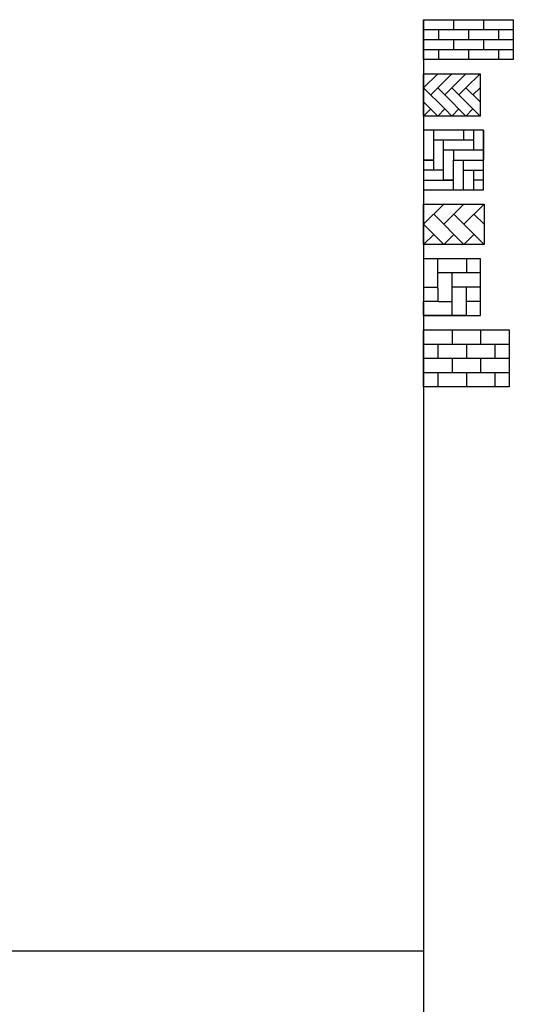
# Model space of a CAD drawing. Header units: metres. Extents: x 252743 to 254903, y 592696 to 593766.
# Tile 213 of 256: x 254470.49 to 254473.96, y 593475.3 to 593482.22. Entities that reach past the tile are written whole.
import ezdxf

# ---------------------------------------------------------------- set-up
doc = ezdxf.new("R2010")
doc.units = ezdxf.units.M
doc.layers.add('N-WB-PROFIEL-ARC', color=8, linetype='Continuous')
doc.layers.add('N-WB-PROFIEL-HULP', color=6, linetype='Continuous', plot=False)
doc.layers.get('0').freeze()

# ---------------------------------------------------------------- blocks, each defined once
blk = doc.blocks.new('STEEN DF HALFSTEENS')
for p, q in [((0, 0), (0, -0.07)), ((0.21, 0), (0.21, -0.07)), ((0.42, 0), (0.42, -0.07)), ((0.105, -0.07), (0.105, -0.14)), ((0.315, -0.07), (0.315, -0.14)), ((0.525, -0.07), (0.525, -0.14)), ((0, -0.14), (0, -0.21)), ((0.21, -0.14), (0.21, -0.21)), ((0.42, -0.14), (0.42, -0.21)), ((0.105, -0.21), (0.105, -0.28)), ((0.315, -0.21), (0.315, -0.28)), ((0.525, -0.21), (0.525, -0.28))]:
    blk.add_line(p, q)
for points in [[(0, 0), (0.21, 0)], [(0.21, 0), (0.63, 0)], [(0, -0.07), (0.21, -0.07)], [(0.21, -0.07), (0.63, -0.07)], [(0, -0.14), (0.21, -0.14)], [(0.21, -0.14), (0.63, -0.14)], [(0, -0.21), (0.21, -0.21)], [(0.21, -0.21), (0.63, -0.21)]]:
    blk.add_lwpolyline(points)
at = {"layer": 'N-WB-PROFIEL-HULP'}
blk.add_lwpolyline([(0.63, -0.28), (0, -0.28), (0, 0), (0.63, 0)], close=True, dxfattribs=at)
blk = doc.blocks.new('STEEN KF HALFSTEENS')
for p, q in [((0, 0), (0, -0.1)), ((0, 0), (0.6, 0)), ((0.2, 0), (0.2, -0.1)), ((0.4, 0), (0.4, -0.1)), ((0, -0.1), (0.6, -0.1)), ((0.1, -0.1), (0.1, -0.2)), ((0.3, -0.1), (0.3, -0.2)), ((0.5, -0.1), (0.5, -0.2)), ((0, -0.2), (0, -0.3)), ((0, -0.2), (0.6, -0.2)), ((0.2, -0.2), (0.2, -0.3)), ((0.4, -0.2), (0.4, -0.3)), ((0, -0.3), (0.6, -0.3)), ((0.1, -0.3), (0.1, -0.4)), ((0.3, -0.3), (0.3, -0.4)), ((0.5, -0.3), (0.5, -0.4))]:
    blk.add_line(p, q)
at = {"layer": 'N-WB-PROFIEL-HULP'}
blk.add_lwpolyline([(0.6, -0.4), (0, -0.4), (0, 0), (0.6, 0)], close=True, dxfattribs=at)
blk = doc.blocks.new('STEEN DF KEPER')
for p, q in [((0.099, 0), (0, -0.099)), ((0.099, -0.099), (0.198, 0)), ((0.297, 0), (0.198, -0.099)), ((0.396, 0), (0.297, -0.099)), ((0, -0.099), (0.1485, -0.2475)), ((0.0495, -0.1485), (0.099, -0.099)), ((0.1485, -0.1485), (0.099, -0.099)), ((0.1485, -0.1485), (0.198, -0.099)), ((0.198, -0.099), (0.3465, -0.2475)), ((0.2475, -0.1485), (0.297, -0.099)), ((0.297, -0.099), (0.396, -0.198)), ((0.3465, -0.1485), (0.396, -0.099)), ((0.099, -0.297), (0, -0.198)), ((0.297, -0.297), (0.1485, -0.1485)), ((0.1485, -0.2475), (0.099, -0.297)), ((0.3465, -0.2475), (0.297, -0.297))]:
    blk.add_line(p, q)
for points in [[(0.0495, -0.2475), (0.0495, -0.2475), (0, -0.297)], [(0.1485, -0.2475), (0.198, -0.297)], [(0.198, -0.297), (0.2475, -0.2475), (0.2475, -0.2475)], [(0.3465, -0.2475), (0.396, -0.297)], [(0.396, -0.297), (0.396, -0.297), (0.3465, -0.2475)]]:
    blk.add_lwpolyline(points)
at = {"layer": 'N-WB-PROFIEL-HULP'}
blk.add_lwpolyline([(0, 0), (0.396, 0), (0.396, -0.297), (0, -0.297)], close=True, dxfattribs=at)
blk = doc.blocks.new('STEEN DF ELLEBOOG')
for p, q in [((0.28, 0), (0.28, -0.07)), ((0.35, -0.07), (0.14, -0.07)), ((0.14, -0.28), (0, -0.28)), ((0, -0.35), (0.14, -0.35))]:
    blk.add_line(p, q)
for points in [[(0.28, 0), (0, 0)], [(0.07, 0), (0.07, -0.28)], [(0.35, 0), (0.35, -0.14)], [(0.42, 0), (0.42, -0.21)], [(0.14, -0.35), (0.14, -0.07), (0.07, -0.07), (0.07, -0.07)], [(0.42, -0.14), (0.42, -0.14), (0.14, -0.14)], [(0.21, -0.14), (0.21, -0.21), (0.42, -0.21)], [(0.07, -0.21), (0, -0.21)], [(0, -0.21), (0.07, -0.21)], [(0.21, -0.42), (0.21, -0.21)], [(0.28, -0.42), (0.28, -0.21)], [(0.28, -0.28), (0.42, -0.28)], [(0.35, -0.28), (0.35, -0.35)], [(0.21, -0.35), (0.21, -0.35), (0.14, -0.35)], [(0.14, -0.35), (0.21, -0.35)], [(0.42, -0.42), (0.42, -0.35), (0.35, -0.35), (0.35, -0.42)]]:
    blk.add_lwpolyline(points)
at = {"layer": 'N-WB-PROFIEL-HULP'}
blk.add_lwpolyline([(0.42, 0), (0, 0), (0, -0.42), (0.42, -0.42)], close=True, dxfattribs=at)
blk = doc.blocks.new('STEEN KF ELLEBOOG')
for p, q in [((0.1, -0.105), (0.1, 0)), ((0.3, 0), (0.3, -0.1)), ((0, 0), (0, -0.2)), ((0.1, -0.21), (0.1, 0)), ((0.3, 0), (0.3, -0.1)), ((0.4, -0.1), (0.1, -0.1)), ((0.2, -0.4), (0.2, -0.1)), ((0, -0.2), (0.1, -0.2)), ((0.4, -0.2), (0.2, -0.2)), ((0.3, -0.4), (0.3, -0.2)), ((0.1, -0.21), (0.1, -0.3)), ((0, -0.4), (0, -0.3)), ((0.105, -0.3), (0, -0.3)), ((0.105, -0.3), (0.2, -0.3)), ((0.4, -0.3), (0.3, -0.3))]:
    blk.add_line(p, q)
for points in [[(0, -0.4), (0, -0.315)], [(0.3, -0.4), (0, -0.4)]]:
    blk.add_lwpolyline(points)
at = {"layer": 'N-WB-PROFIEL-HULP'}
blk.add_lwpolyline([(0, -0.4), (0.4, -0.4), (0.4, 0), (0, 0)], close=True, dxfattribs=at)
blk = doc.blocks.new('STEEN KF KEPER')
for p, q in [((0, -0.1414), (0.1414, 0)), ((0.2828, 0), (0.1414, -0.1414)), ((0.2828, -0.1414), (0.4243, 0)), ((0.0707, -0.0707), (0.2828, -0.2828)), ((0.2121, -0.0707), (0.4243, -0.2828)), ((0.3536, -0.0707), (0.4243, -0.1414)), ((0, -0.1414), (0.1414, -0.2828)), ((0.0707, -0.2121), (0, -0.2828)), ((0.1414, -0.2828), (0.2121, -0.2121)), ((0.2828, -0.2828), (0.3536, -0.2121))]:
    blk.add_line(p, q)
at = {"layer": 'N-WB-PROFIEL-HULP'}
blk.add_lwpolyline([(0, 0), (0.4243, 0), (0.4243, -0.2828), (0, -0.2828)], close=True, dxfattribs=at)

msp = doc.modelspace()

# ---------------------------------------------------------------- linework, layer by layer
at = {"layer": 'N-WB-PROFIEL-HULP'}
for p, q in [((254473.3334, 593482.2184), (254473.3334, 593451.4353)), ((254473.3334, 593475.6714), (254463.9336, 593475.6714))]:
    msp.add_line(p, q, dxfattribs=at)

# ---------------------------------------------------------------- block references
at = {"layer": 'N-WB-PROFIEL-ARC'}
for name, p in [('STEEN DF HALFSTEENS', (254473.3334, 593482.2184)), ('STEEN DF KEPER', (254473.3334, 593481.8384)), ('STEEN DF ELLEBOOG', (254473.3334, 593481.4414)), ('STEEN KF KEPER', (254473.3334, 593480.9214)), ('STEEN KF ELLEBOOG', (254473.3334, 593480.5386)), ('STEEN KF HALFSTEENS', (254473.3334, 593480.0386))]:
    msp.add_blockref(name, p, dxfattribs=at)

doc.saveas('drawing.dxf')
